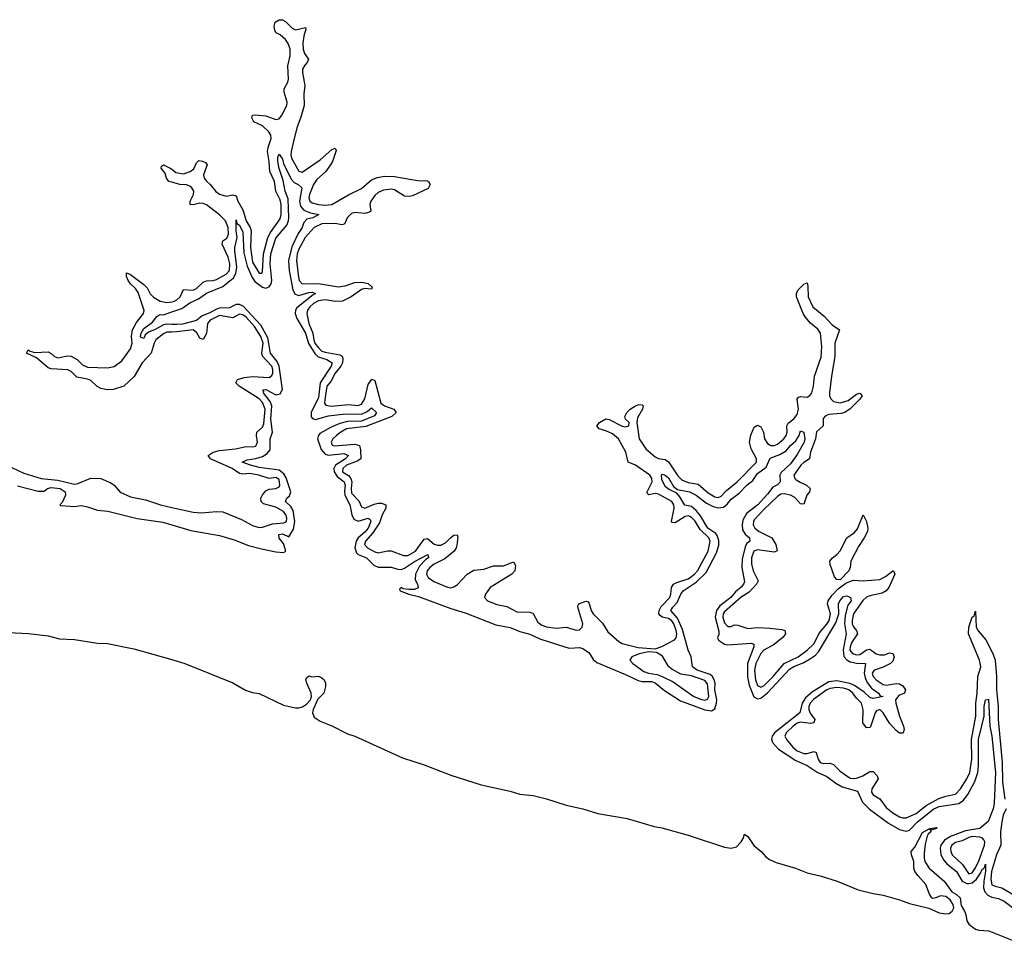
# Model space of a CAD drawing. Header units: inches. Extents: x 2323201 to 2563958, y 895391 to 1023096.
# Tile 62 of 196: x 2419078 to 2425045, y 974513 to 980089. Entities that reach past the tile are written whole.
import ezdxf

# ---------------------------------------------------------------- set-up
doc = ezdxf.new("R2010")
doc.units = ezdxf.units.IN
doc.header["$MEASUREMENT"] = 0
for name, color, linetype in [('C4917', 7, 'Continuous'), ('C4927', 7, 'Continuous'), ('C4928', 7, 'Continuous')]:
    doc.layers.add(name, color=color, linetype=linetype)

msp = doc.modelspace()

# ---------------------------------------------------------------- linework, layer by layer
at = {"layer": 'C4917', "color": 5}
for points, elevation in [([(2420000, 979105.2), (2419983, 979110), (2419968.9, 979128.9), (2419959.2, 979159.2), (2419935, 979190), (2419938, 979202), (2419949.2, 979210), (2419990, 979190.6), (2420000, 979182.9)], 80), ([(2420000, 978197.2), (2419970, 978196.3), (2419950, 978187.4), (2419904.1, 978150), (2419892.8, 978130), (2419875.9, 978070), (2419821.4, 978010), (2419771.3, 977928.7), (2419710.2, 977869.8), (2419647.2, 977850), (2419610, 977846.9), (2419570, 977854.8), (2419547.5, 977867.5), (2419510, 977904), (2419490, 977912), (2419424.6, 977924.6), (2419390, 977957.7), (2419370, 977967.7), (2419270, 977973.9), (2419250, 977979.9), (2419181.2, 978041.2), (2419119.7, 978070), (2419130, 978090.4), (2419141.4, 978081.4), (2419170, 978074.3), (2419250, 978076.8), (2419270, 978066.5), (2419289.1, 978049.1), (2419310, 978040.4), (2419367.1, 978052.9), (2419390, 978051.5), (2419425.7, 978030), (2419458.8, 977998.9), (2419490, 977984.1), (2419610, 977981), (2419650, 977988.9), (2419696.8, 978023.2), (2419750, 978095.8), (2419759.5, 978130), (2419755, 978170), (2419761.8, 978210), (2419785.2, 978254.8), (2419828.2, 978310), (2419832, 978328), (2419797, 978437), (2419780.6, 978460.6), (2419749.1, 978490), (2419736.4, 978510), (2419726, 978534), (2419725, 978555), (2419750, 978545.6), (2419830, 978485.2), (2419850, 978464.4), (2419869.1, 978429.1), (2419888.2, 978408.2), (2419930, 978384.9), (2419970, 978375.4), (2420000, 978381)], 80), ([(2420000, 978243.9), (2419970, 978245.4), (2419950, 978241.1), (2419896.2, 978210), (2419862.4, 978197.6), (2419839.1, 978180.9), (2419830, 978158), (2419810, 978166.6), (2419809.5, 978170), (2419814, 978190), (2419830, 978218.9), (2419882.3, 978257.7), (2419910, 978291.7), (2419921.1, 978298.9), (2419930, 978302.8), (2419950, 978300.9), (2420000, 978318.8)], 60), ([(2418930, 977423.7), (2419102.6, 977342.6), (2419209.3, 977309.3), (2419310, 977299), (2419410, 977276.7), (2419430, 977279.8), (2419510, 977312.6), (2419570, 977309.8), (2419630, 977284.6), (2419650, 977269.7), (2419686.6, 977226.6), (2419750, 977198.3), (2419840.9, 977180.9), (2419932.2, 977150), (2420000, 977134.7)], 80), ([(2419065.9, 977265.9), (2419190, 977232.8), (2419226.5, 977233.5), (2419246.4, 977250), (2419270, 977256), (2419323.8, 977250), (2419353.1, 977230), (2419355.5, 977210), (2419335.9, 977164.1), (2419321, 977150), (2419327.1, 977147.1), (2419410, 977140.7), (2419450, 977145.6), (2419490, 977139.3), (2419550, 977117.7), (2419611.7, 977111.7), (2419790, 977068.7), (2419946.4, 977046.4), (2420000, 977030.4)], 60), ([(2419010, 976376.8), (2419131.8, 976371.8), (2419250, 976356.6), (2419319.2, 976339.2), (2419410, 976335.7), (2419550, 976312), (2419610.1, 976310.1), (2419770, 976279.1), (2420000, 976212.9)], 40)]:
    msp.add_lwpolyline(points, dxfattribs=dict(at, elevation=elevation))
at = {"layer": 'C4927', "color": 5}
for points, elevation in [([(2420000, 979182.9), (2420024.3, 979164.3), (2420070, 979154.9), (2420111, 979169), (2420133.8, 979186.2), (2420150, 979223.2), (2420164.1, 979235.9), (2420186.9, 979233.1), (2420205.1, 979225.1), (2420214.2, 979210), (2420192.1, 979150), (2420195.8, 979130), (2420210, 979110.6), (2420231.6, 979091.6), (2420267.6, 979047.6), (2420290, 979031.7), (2420330, 979020.6), (2420370, 979027.4), (2420390, 979021.5), (2420400.1, 978990), (2420430, 978938.5), (2420451.5, 978870), (2420475.5, 978830), (2420481.4, 978810), (2420477.2, 978710), (2420490, 978621), (2420530, 978554), (2420545.6, 978554.4), (2420550, 978564.7), (2420556.7, 978670), (2420582.8, 978770), (2420598.9, 978801.1), (2420657.7, 978882.3), (2420663.6, 978910), (2420663.7, 978970), (2420657.4, 978997.4), (2420630.2, 979050), (2420623.1, 979110), (2420593.3, 979170), (2420590.7, 979230), (2420581, 979290), (2420584.6, 979315.4), (2420602.6, 979370), (2420601, 979390), (2420587.2, 979410), (2420550, 979446.1), (2420496.5, 979470), (2420485.3, 979494.7), (2420489, 979511), (2420507.1, 979513), (2420570, 979507.1), (2420630, 979484.6), (2420650, 979489.1), (2420667.8, 979510), (2420696.8, 979570), (2420700.1, 979590), (2420681, 979650), (2420681.7, 979670), (2420702.8, 979710), (2420707.3, 979730), (2420703.4, 979810), (2420717.8, 979870), (2420718, 979910), (2420704.6, 979944.6), (2420688.6, 979968.6), (2420657.7, 979997.7), (2420653.1, 980000)], 80), ([(2420802.7, 980000), (2420799.5, 979990), (2420794.8, 979950), (2420797, 979910), (2420804.6, 979884.6), (2420829.1, 979850), (2420821.2, 979830), (2420805.7, 979814.3), (2420792.8, 979790), (2420791.9, 979770), (2420806.2, 979690), (2420799.2, 979640.8), (2420802.4, 979570), (2420782, 979498), (2420759, 979441), (2420741, 979370), (2420724.4, 979290), (2420722.2, 979270), (2420726.2, 979250), (2420770, 979171), (2420790, 979165.5), (2420899.8, 979240.2), (2420970, 979303.1), (2420990.9, 979310.9), (2420996.5, 979296.5), (2420974, 979230), (2420962.3, 979210), (2420931.7, 979168.3), (2420879.6, 979120.4), (2420859, 979090), (2420835.3, 979030), (2420831.2, 979010), (2420836.5, 978990), (2420850, 978980.1), (2420890, 978969.4), (2420930, 978964.8), (2420970, 978969.1), (2421070, 979028.8), (2421150, 979067), (2421210, 979119.2), (2421247, 979133), (2421290, 979140.7), (2421350, 979138.9), (2421490, 979114.5), (2421550, 979113), (2421556.4, 979110), (2421565.3, 979090), (2421553.4, 979066.6), (2421457.9, 979022.1), (2421441.5, 979018.5), (2421410, 979020.4), (2421350, 979057.7), (2421330, 979062.4), (2421283.9, 979056.1), (2421250, 979042.9), (2421230, 979023.7), (2421206.3, 978990), (2421199.3, 978970), (2421205.3, 978930), (2421197.5, 978922.5), (2421170, 978915.6), (2421110, 978920.4), (2421090, 978915), (2421061.9, 978890), (2421046, 978850), (2421030, 978846.7), (2420990, 978854.4), (2420910, 978852.2), (2420862, 978830), (2420807.4, 978770), (2420770, 978698.6), (2420760.6, 978670), (2420756.3, 978630), (2420767.5, 978530), (2420772.7, 978510), (2420790, 978488.9), (2420890, 978490.7), (2421010, 978470.7), (2421050, 978476.9), (2421110, 978498.3), (2421150, 978500.1), (2421190, 978490.9), (2421213.7, 978470), (2421210, 978456), (2421170, 978460.4), (2421150, 978454.1), (2421087.6, 978410), (2421034.8, 978385.2), (2420990, 978383), (2420930, 978391.7), (2420890, 978387.1), (2420857.9, 978370), (2420836.6, 978350), (2420822.4, 978330), (2420817.7, 978310), (2420831.1, 978250), (2420855.4, 978190), (2420860.4, 978150), (2420867.8, 978130), (2420890, 978100.7), (2420910, 978082.4), (2420930, 978074.9), (2421019.2, 978059.2), (2421032, 978052), (2421037.5, 978037.5), (2421034.9, 978010), (2421024.3, 977990), (2420990, 977948.6), (2420963.3, 977896.7), (2420939.1, 977870), (2420926.6, 977786.6), (2420926.3, 977766.3), (2420933.6, 977753.6), (2420967.9, 977747.9), (2421070, 977758.4), (2421130, 977751.5), (2421150, 977760.7), (2421170, 977792.2), (2421190, 977880.2), (2421211.5, 977911.5), (2421230, 977904.2), (2421266.7, 977766.7), (2421289.7, 977749.7), (2421346, 977730), (2421359.4, 977710), (2421334.3, 977685.7), (2421175.2, 977624.8), (2421059.1, 977610), (2421023.6, 977590), (2420999, 977570), (2420976.8, 977550), (2420965.1, 977530), (2420972.7, 977512.7), (2420988.5, 977508.5), (2421110, 977518.1), (2421137.9, 977510), (2421144.2, 977484.2), (2421145.5, 977430), (2421123.9, 977416), (2421059.7, 977390), (2421036.7, 977370), (2421035.5, 977350), (2421070, 977327.4), (2421085.3, 977310), (2421090.2, 977290), (2421086.3, 977250), (2421090, 977222), (2421134, 977174), (2421150, 977138.8), (2421170, 977129.7), (2421225.5, 977154.5), (2421250, 977159.9), (2421270, 977160.1), (2421297.7, 977150), (2421297.4, 977130), (2421274.5, 977090), (2421259, 977041), (2421219, 976981), (2421174, 976930), (2421167, 976910), (2421185.8, 976890), (2421230, 976865.3), (2421250, 976860.7), (2421307.3, 976872.7), (2421330, 976871.6), (2421404.4, 976844.4), (2421430, 976843.4), (2421476.7, 976870), (2421530, 976942.6), (2421550, 976947.5), (2421590, 976912.2), (2421610, 976906.1), (2421630, 976906.1), (2421659.3, 976920.7), (2421690, 976953.7), (2421710, 976967.3), (2421728.9, 976968.9), (2421734.2, 976954.2), (2421727.1, 976907.1), (2421724.1, 976890), (2421711.9, 976870), (2421655.6, 976824.4), (2421590, 976790.5), (2421564.6, 976770), (2421547.2, 976750), (2421543.3, 976730), (2421554.5, 976710), (2421587, 976687), (2421670, 976652.6), (2421691.3, 976648.7), (2421710, 976653), (2421730, 976666.2), (2421789.3, 976730.7), (2421830, 976754.7), (2421890, 976760.3), (2421950, 976781.6), (2422010, 976780.3), (2422070, 976806.2), (2422082.7, 976782.7), (2422079.6, 976750), (2422059.8, 976730), (2421930, 976648.9), (2421900.7, 976610), (2421895.7, 976590), (2421912.7, 976570), (2421970, 976546.1), (2422030, 976533.8), (2422090, 976501.7), (2422170, 976500.5), (2422190, 976492.8), (2422219, 976439), (2422241.6, 976421.6), (2422270, 976411.4), (2422330, 976402.6), (2422390, 976408.6), (2422450, 976392.1), (2422470, 976393.6), (2422487.4, 976410), (2422490.3, 976430), (2422459.6, 976530), (2422461.3, 976538.7), (2422466, 976550), (2422510, 976568), (2422522.6, 976562.6), (2422530, 976552.2), (2422541.3, 976510), (2422554.5, 976490), (2422610, 976434.7), (2422642, 976382), (2422710, 976321.8), (2422730, 976311.3), (2422825.5, 976285.5), (2422930, 976278.6), (2422970, 976291.9), (2423046.2, 976333.8), (2423055.7, 976344.3), (2423060.5, 976370), (2423057.2, 976390), (2423041.5, 976430), (2423030, 976447.2), (2423010, 976461.5), (2422971.1, 976471.1), (2422959.5, 976479.5), (2422952.1, 976490), (2422953.3, 976510), (2422964.7, 976535.3), (2423018.6, 976590), (2423024.9, 976610), (2423027.2, 976650), (2423040.4, 976670), (2423059.7, 976680.3), (2423130, 976702.7), (2423168.3, 976730), (2423185.9, 976750), (2423249.7, 976870), (2423263.5, 976930), (2423254.1, 976950), (2423202, 977001.9), (2423171.3, 977051.3), (2423150, 977074), (2423139.3, 977079.4), (2423130, 977083.9), (2423110, 977080.4), (2423050, 977041.4), (2423030, 977042.8), (2423027.2, 977050), (2423043.8, 977130), (2423042.5, 977150), (2423030.2, 977170), (2422950, 977214.2), (2422930, 977218.5), (2422890, 977210.7), (2422881.1, 977221.1), (2422879.9, 977230), (2422910.2, 977290), (2422908.9, 977310), (2422897.5, 977330), (2422810, 977390.2), (2422764.8, 977410), (2422752.1, 977470), (2422707.2, 977550), (2422670, 977579.9), (2422630, 977599), (2422589.4, 977610), (2422575.3, 977630), (2422591.8, 977650), (2422630, 977672.1), (2422650, 977667.4), (2422730, 977626.7), (2422750, 977623.1), (2422770, 977628.8), (2422770.9, 977650), (2422749.8, 977669.8), (2422745.7, 977685.7), (2422757.1, 977710), (2422777.2, 977730), (2422810, 977750.1), (2422830, 977757.7), (2422850, 977756.5), (2422856.9, 977750), (2422852, 977730), (2422822.9, 977677), (2422817.6, 977650), (2422831.3, 977550), (2422872.2, 977490), (2422930, 977440.8), (2422950, 977430.9), (2422990, 977424.5), (2423010, 977411.4), (2423066.9, 977326.9), (2423090, 977302.4), (2423130, 977285.7), (2423190, 977274.9), (2423250, 977223.2), (2423290, 977198.9), (2423310, 977195.1), (2423330, 977203.7), (2423362.1, 977237.9), (2423426.2, 977290), (2423542.6, 977410), (2423544.2, 977430), (2423511.9, 977490), (2423501.3, 977530), (2423508.1, 977571.9), (2423530, 977620.1), (2423550, 977632.7), (2423570, 977622.7), (2423585.7, 977590), (2423591.4, 977550), (2423610, 977522.3), (2423630.7, 977510.7), (2423650, 977510.4), (2423670, 977518.7), (2423708.5, 977550), (2423723.5, 977570), (2423728.5, 977590), (2423727.2, 977630), (2423734.4, 977645.6), (2423770, 977671.6), (2423790, 977698), (2423798.2, 977730), (2423789.9, 977790.1), (2423797.6, 977802.4), (2423810, 977806.6), (2423850, 977803.4), (2423867.4, 977812.6), (2423878.4, 977830), (2423888.5, 977870), (2423893.8, 977930), (2423935, 978045), (2423939.6, 978110), (2423930.5, 978190.5), (2423915, 978215), (2423870, 978250.4), (2423837.3, 978290), (2423825.1, 978310), (2423785.8, 978410), (2423784.9, 978430), (2423794.3, 978450), (2423830, 978487.2), (2423850, 978496), (2423855.1, 978475.1), (2423855.9, 978410), (2423884, 978350), (2423954.3, 978294.3), (2424001.2, 978241.2), (2424047.2, 978210), (2424018.1, 978130), (2424018.7, 978050), (2423996.8, 977930), (2423985.4, 977830), (2423986.3, 977810), (2423993.4, 977793.4), (2424010, 977777), (2424051.1, 977768.9), (2424097.9, 977782.1), (2424150, 977821.2), (2424170, 977826.7), (2424183.5, 977810), (2424170.2, 977790), (2424110, 977731.3), (2424079.2, 977710), (2424056.5, 977703.5), (2423982.3, 977697.7), (2423962.3, 977690), (2423946.9, 977673.1), (2423947.3, 977630), (2423907.2, 977592.8), (2423901.3, 977550), (2423870.1, 977470.1), (2423864.2, 977430), (2423830, 977407.9), (2423811.5, 977390), (2423770.4, 977330), (2423774.6, 977310), (2423782.9, 977302.9), (2423806.9, 977286.9), (2423846.7, 977270), (2423868.4, 977250), (2423864, 977230), (2423847.3, 977210), (2423830, 977154.2), (2423810, 977156.8), (2423775.1, 977195.1), (2423750, 977209.4), (2423710, 977216.4), (2423690, 977214.4), (2423670, 977201.9), (2423590, 977124.7), (2423530, 977059.4), (2423524.5, 977050), (2423523.2, 977030), (2423533.1, 977010), (2423560.1, 976990), (2423636.6, 976950), (2423659.7, 976910), (2423668.7, 976871.3), (2423650, 976864), (2423550, 976878.7), (2423526.7, 976870), (2423512.5, 976830), (2423513.4, 976793.4), (2423522.7, 976750), (2423553.8, 976690), (2423542.7, 976670), (2423498.5, 976621.5), (2423450, 976591.4), (2423350, 976501.5), (2423342, 976490), (2423338.6, 976470), (2423350, 976435.6), (2423370, 976413.2), (2423390, 976414.2), (2423410, 976422.7), (2423430, 976422.6), (2423490, 976402.5), (2423550, 976408.4), (2423624.5, 976404.5), (2423696.4, 976396.4), (2423715.6, 976390), (2423719.5, 976370), (2423704.8, 976350), (2423650, 976304), (2423587.9, 976270), (2423570, 976249.2), (2423539.5, 976190), (2423531.6, 976150), (2423536.5, 976090), (2423550, 976057.2), (2423570, 976046.3), (2423590, 976056.5), (2423643.8, 976110), (2423710, 976190), (2423795.1, 976230), (2423850, 976269.4), (2423890, 976308), (2423924.9, 976375.1), (2423970, 976427.2), (2423983.8, 976450), (2423992.6, 976490), (2423973.9, 976550), (2423977.4, 976570), (2423999, 976601), (2424037.4, 976642.6), (2424083.9, 976676.1), (2424130, 976694.1), (2424189.4, 976689.4), (2424290, 976698.1), (2424324.3, 976715.7), (2424370, 976750.8), (2424373.4, 976750), (2424382, 976730), (2424344.3, 976650), (2424330, 976630.4), (2424304.9, 976615.1), (2424230, 976598.9), (2424209.7, 976590.3), (2424188.2, 976571.9), (2424130.4, 976490), (2424122, 976450), (2424123.1, 976430), (2424130.8, 976410.8), (2424149.3, 976390), (2424155.9, 976370), (2424120.3, 976319.7), (2424110.6, 976290), (2424109.8, 976270), (2424124, 976250), (2424150, 976241.8), (2424170, 976244.2), (2424210, 976271.8), (2424230, 976276.9), (2424268.9, 976248.9), (2424290, 976241.1), (2424318.3, 976241.7), (2424350, 976253.9), (2424370.4, 976250.4), (2424377.3, 976230), (2424370, 976203.7), (2424354.7, 976190), (2424311.8, 976168.2), (2424255.4, 976150), (2424244.7, 976130), (2424250.1, 976110), (2424268.9, 976090), (2424310, 976062.3), (2424330, 976057.4), (2424390, 976067.6), (2424410, 976066.7), (2424430, 976053.8), (2424446.4, 976030), (2424440.7, 976010), (2424404.8, 975995.2), (2424386.4, 975970), (2424387.2, 975950), (2424410.1, 975870), (2424434.5, 975810), (2424438.9, 975790), (2424432.7, 975770), (2424430, 975766.5), (2424410, 975766.5), (2424390, 975784.6), (2424348.9, 975828.9), (2424311.2, 975890), (2424290, 975909.9), (2424270, 975903.4), (2424262, 975890), (2424233.5, 975806.5), (2424230, 975802.4), (2424210, 975800.2), (2424187, 975830), (2424190.6, 975909.4), (2424180.5, 975950), (2424150, 975978.9), (2424127.1, 976010), (2424102.7, 976030), (2424070, 976040.8), (2424030, 976043.2), (2423990, 976038.3), (2423970, 976030.2), (2423888.6, 975971.4), (2423869.1, 975950), (2423860.2, 975930), (2423860.3, 975910), (2423868.7, 975888.7), (2423896.8, 975850), (2423890.7, 975830), (2423870, 975825.8), (2423810, 975833.2), (2423790, 975828.1), (2423764.5, 975810), (2423722.9, 975770), (2423714.2, 975750), (2423724.5, 975730), (2423763.5, 975683.5), (2423790, 975660.1), (2423830, 975644.1), (2423850, 975644.4), (2423890, 975656.5), (2423905.4, 975650), (2423916, 975610), (2423930, 975590.1), (2423950, 975583.8), (2423990, 975585.1), (2424010, 975577.8), (2424050, 975538), (2424110, 975495.9), (2424130, 975492.4), (2424150, 975494.9), (2424188.4, 975510), (2424230, 975536), (2424250, 975535.3), (2424275, 975510), (2424280.8, 975490), (2424242.8, 975430), (2424239.9, 975410), (2424250, 975393.2), (2424290.5, 975370.5), (2424330, 975317.4), (2424370, 975285.5), (2424410, 975260.8), (2424430, 975254.1), (2424450, 975254.1), (2424510, 975280.5), (2424570.6, 975329.4), (2424648.4, 975371.6), (2424690, 975385.9), (2424750, 975398.3), (2424779.5, 975430), (2424817.7, 975490), (2424836.6, 975530), (2424847.2, 975610), (2424846.3, 975730), (2424871.5, 975870), (2424871.7, 975950), (2424881, 976010), (2424885.3, 976110), (2424901.7, 976170), (2424895.4, 976210), (2424827.7, 976370), (2424830, 976410.3), (2424850, 976470.4), (2424862.7, 976477.3), (2424870, 976506), (2424874.2, 976410), (2424886.4, 976386.4), (2424932.1, 976332.1), (2424974.8, 976250), (2424988.8, 976210), (2424998.1, 976110), (2424997.7, 976030), (2425007.5, 975930), (2425007.6, 975850), (2425031.1, 975590), (2425034.4, 975470), (2425048.3, 975368.3)], 80), ([(2420000, 978318.8), (2420059.9, 978340.1), (2420110, 978373.7), (2420162.2, 978397.8), (2420210, 978433.1), (2420310, 978473.8), (2420373.8, 978526.2), (2420388.5, 978551.5), (2420394.4, 978590), (2420381.5, 978690), (2420381.5, 978710), (2420395.5, 978770), (2420389.4, 978810.6), (2420390, 978877.1), (2420394.3, 978854.3), (2420410, 978844.4), (2420430, 978802.7), (2420436.2, 978676.2), (2420456.2, 978596.1), (2420487, 978527), (2420503, 978503), (2420550, 978469), (2420570, 978463.8), (2420590, 978470.7), (2420601.8, 978490), (2420606.4, 978510), (2420595.3, 978610), (2420600.2, 978670), (2420630, 978766), (2420696.3, 978843.7), (2420706.9, 978870), (2420709.1, 978890), (2420704.6, 979004.6), (2420686.3, 979050), (2420674.6, 979114.6), (2420650, 979187.3), (2420642.5, 979230), (2420643.6, 979256.4), (2420650, 979275.5), (2420670, 979243.7), (2420677.5, 979217.5), (2420722.5, 979122.5), (2420742.1, 979102.1), (2420765.3, 979090), (2420788.9, 979070), (2420773.3, 978990), (2420779.2, 978959.2), (2420797.8, 978937.8), (2420811.3, 978931.3), (2420840.1, 978920.1), (2420890.5, 978910), (2420854, 978890), (2420819.1, 978880.9), (2420799.9, 978860.1), (2420789.5, 978830), (2420766.5, 978793.5), (2420726.8, 978713.2), (2420706.3, 978630), (2420712.1, 978570), (2420732.6, 978452.6), (2420747, 978427), (2420770, 978418.2), (2420830, 978436.6), (2420850, 978438.1), (2420871.5, 978430), (2420856.4, 978423.6), (2420757.1, 978342.9), (2420750.1, 978330), (2420747.4, 978310), (2420758.7, 978278.7), (2420809.8, 978190), (2420827.6, 978127.6), (2420866.6, 978066.6), (2420886.9, 978046.9), (2420938.9, 978030), (2420972.5, 978010), (2420966.4, 977990), (2420898.5, 977890), (2420890, 977800.3), (2420844.4, 977710), (2420844.6, 977684.6), (2420853, 977673), (2420870, 977667), (2420949.2, 977689.2), (2421050, 977701.9), (2421150, 977699.5), (2421183.8, 977716.2), (2421210, 977737.6), (2421240.4, 977710), (2421228.1, 977690), (2421150, 977658.2), (2421065.2, 977654.8), (2421017.6, 977642.4), (2420961.2, 977618.8), (2420898.1, 977581.9), (2420888.2, 977570), (2420883.7, 977550), (2420906.1, 977486.1), (2420930, 977458.4), (2420950, 977451.3), (2421041.8, 977461.8), (2421070.1, 977450.1), (2421052.3, 977430), (2420991.1, 977390), (2420981.6, 977370), (2420984, 977350), (2421002.1, 977322.1), (2421043.6, 977290), (2421049.7, 977270), (2421046, 977234), (2421049.5, 977210), (2421079.9, 977150), (2421091.2, 977090), (2421104, 977064), (2421130, 977050.7), (2421190, 977070.1), (2421202.7, 977062.7), (2421206.1, 977050), (2421190.5, 977010), (2421170, 976985), (2421130, 976950), (2421117.1, 976930), (2421109.2, 976889.2), (2421119.6, 976859.6), (2421130, 976850.6), (2421180.2, 976830), (2421224.6, 976784.6), (2421250, 976772.2), (2421330, 976772.9), (2421370, 976760.6), (2421390, 976759.7), (2421410, 976767.1), (2421470, 976807.7), (2421552.4, 976850), (2421555.5, 976830), (2421539.8, 976820.2), (2421501.8, 976778.2), (2421476.5, 976730), (2421475.4, 976695.4), (2421488.5, 976670), (2421492.7, 976647.3), (2421470, 976638.4), (2421436.9, 976636.9), (2421401.6, 976641.6), (2421390, 976649.2), (2421380.9, 976639.1), (2421383.1, 976630), (2421437.3, 976610), (2421495.6, 976595.6), (2421690, 976522), (2421777.4, 976497.4), (2421963.8, 976423.8), (2422050, 976407.7), (2422110, 976383.5), (2422170, 976368), (2422230, 976339.1), (2422387.7, 976287.7), (2422410, 976282.9), (2422470, 976286.1), (2422490, 976280.1), (2422530, 976254.3), (2422552.9, 976212.9), (2422575.4, 976195.4), (2422750, 976123.6), (2422825.6, 976085.6), (2422850, 976080.1), (2422910, 976080.6), (2422930, 976072.9), (2422985, 976025), (2423083.3, 975963.3), (2423230, 975908.4), (2423270, 975902.4), (2423290, 975915), (2423301.6, 975950), (2423302.9, 975970), (2423291.4, 976030), (2423291.9, 976070), (2423287.6, 976090), (2423273.7, 976113.7), (2423262.3, 976122.3), (2423183.6, 976150), (2423154.9, 976170), (2423146.8, 976230), (2423129.9, 976270), (2423094.7, 976394.7), (2423063.9, 976463.9), (2423025.1, 976510), (2423035.3, 976530), (2423061.9, 976558.1), (2423083.9, 976610), (2423097.9, 976630), (2423178.1, 976681.9), (2423239.1, 976740.9), (2423300.8, 976859.2), (2423314.5, 976905.5), (2423315.5, 976935.5), (2423305.6, 976965.6), (2423297.2, 976977.2), (2423248.7, 977010), (2423204.5, 977084.5), (2423177, 977117), (2423150, 977140.9), (2423108.9, 977148.9), (2423079.6, 977199.6), (2423060.7, 977220.7), (2423010, 977245.8), (2422990, 977262.6), (2422970, 977303.7), (2422966.9, 977333.1), (2422970, 977337.1), (2422990, 977331), (2423010, 977314), (2423040.9, 977260.9), (2423064.2, 977244.2), (2423138, 977230), (2423177.5, 977210), (2423240.7, 977160.7), (2423279.8, 977139.8), (2423310, 977132.8), (2423342.6, 977137.4), (2423365.7, 977154.3), (2423390, 977184.9), (2423439.2, 977220.8), (2423484.5, 977270), (2423521.2, 977298.8), (2423550, 977340.6), (2423601.8, 977378.2), (2423626.1, 977433.9), (2423685.4, 977454.6), (2423722.1, 977477.9), (2423748.5, 977510), (2423782.4, 977537.6), (2423802.6, 977570), (2423810, 977598.8), (2423830, 977591.3), (2423836.1, 977550), (2423832.2, 977530), (2423790, 977455.8), (2423750, 977398.7), (2423693.1, 977346.9), (2423685.4, 977330), (2423687.6, 977290), (2423670, 977272.4), (2423642.2, 977257.8), (2423610, 977214.5), (2423550.6, 977150), (2423482.8, 977097.2), (2423461.4, 977058.6), (2423456.1, 977030), (2423459.2, 976999.2), (2423473.6, 976973.6), (2423500.3, 976950), (2423502.6, 976930), (2423484.3, 976915.7), (2423476.8, 976903.2), (2423456.3, 976823.7), (2423453.7, 976770), (2423470, 976685.1), (2423465.1, 976670), (2423450, 976651.6), (2423416.5, 976623.5), (2423388.7, 976590), (2423321.8, 976538.2), (2423300.1, 976510), (2423292.2, 976470), (2423314.2, 976385.8), (2423314, 976366), (2423306.5, 976346.5), (2423312.8, 976330), (2423350, 976306.6), (2423370, 976302.3), (2423510, 976312.5), (2423527.4, 976307.4), (2423527.9, 976290), (2423489.2, 976190), (2423488.6, 976108.6), (2423498.9, 976058.9), (2423528.1, 975988.1), (2423550, 975975.2), (2423570, 975980.4), (2423610, 976012.3), (2423744.1, 976155.9), (2423768.7, 976171.3), (2423826.4, 976193.6), (2423865.1, 976214.9), (2423899.9, 976240.1), (2423919.3, 976260.7), (2424024.5, 976435.5), (2424041.9, 976490), (2424040.7, 976550), (2424048, 976570), (2424070, 976595.3), (2424090, 976600.2), (2424097.7, 976597.7), (2424113.7, 976590), (2424116.5, 976570), (2424097.6, 976542.4), (2424080, 976480), (2424075.8, 976430), (2424086.1, 976370), (2424067.8, 976272.2), (2424072.8, 976232.8), (2424090, 976210.8), (2424110, 976199.4), (2424150, 976192), (2424203.7, 976190), (2424195.9, 976130), (2424201.8, 976101.8), (2424214.2, 976074.2), (2424239.8, 976039.8), (2424282, 976010), (2424293.4, 975993.4), (2424310.2, 975990), (2424250, 975977.3), (2424230, 975983.4), (2424195.2, 976015.2), (2424136.3, 976056.3), (2424108.9, 976068.9), (2424030, 976084.6), (2423980.6, 976079.4), (2423883.1, 976016.9), (2423839.2, 975980.8), (2423819, 975950), (2423806.6, 975890), (2423652.1, 975770), (2423637.2, 975750), (2423633.5, 975733.5), (2423639.4, 975710), (2423676.8, 975670), (2423781.3, 975601.3), (2423850, 975571), (2423910, 975530.4), (2423970, 975505.8), (2424024.9, 975464.9), (2424062.8, 975442.8), (2424155.7, 975415.7), (2424185.8, 975350), (2424228, 975308), (2424342.5, 975222.5), (2424410, 975183.4), (2424450, 975173.5), (2424470, 975179.9), (2424518.1, 975230), (2424617.2, 975310), (2424650, 975322.5), (2424770, 975340.6), (2424798.4, 975361.6), (2424824.9, 975395.1), (2424865.9, 975474.1), (2424884.8, 975530), (2424889.2, 975570.8), (2424887.8, 975730), (2424923.6, 975870), (2424923.7, 975930), (2424930, 975968.5), (2424950, 975973.7), (2424956.7, 975810), (2424969.2, 975750), (2424992, 975530), (2424983.7, 975343.7), (2424977.9, 975310), (2424946.7, 975233.3), (2424895.7, 975190), (2424810, 975175.5), (2424717.9, 975142.1), (2424681.5, 975118.5), (2424660.7, 975090), (2424655.5, 975070), (2424660.4, 975030), (2424677.5, 974997.5), (2424696.3, 974976.4), (2424755.3, 974930), (2424790, 974870), (2424817.1, 974857.1), (2424830, 974855.9), (2424850, 974861.9), (2424876.7, 974883.3), (2424901.4, 974918.6), (2424910, 974944.2), (2424915.8, 974944.2), (2424925.6, 974954.4), (2424930, 974973.7), (2424930.6, 974930.6), (2424919.9, 974870), (2424919.4, 974830), (2424926.6, 974806.6), (2424945.2, 974785.2), (2424970, 974774.1), (2425010, 974766.7), (2425044, 974750), (2425110, 974700.1)], 60), ([(2420000, 978381), (2420010, 978382.8), (2420030, 978391.5), (2420050.6, 978410), (2420070, 978454.5), (2420130, 978450.1), (2420150, 978460.8), (2420190, 978498.6), (2420210, 978507), (2420250, 978508.7), (2420270, 978515.5), (2420330, 978548.6), (2420348.9, 978570), (2420351.9, 978610), (2420342.6, 978650), (2420305.2, 978730), (2420309.6, 978750.4), (2420333.1, 978766.9), (2420343.3, 978790), (2420341.4, 978830), (2420326.4, 978870), (2420290, 978908.2), (2420210, 978967.7), (2420190, 978976), (2420170, 978977.5), (2420130, 978968.8), (2420110.8, 978970.8), (2420111, 978990), (2420132.2, 979030), (2420132.8, 979050), (2420121.8, 979070), (2420110, 979080.9), (2420090, 979089.5), (2420048.7, 979091.3), (2420000, 979105.2)], 80), ([(2420000, 977030.4), (2420115.8, 976995.8), (2420290, 976964), (2420377.9, 976937.9), (2420465.2, 976905.2), (2420544.6, 976884.6), (2420630, 976865.3), (2420677.3, 976862.7), (2420690.7, 976869.3), (2420685.7, 976890), (2420676.4, 976916.4), (2420650, 976949.6), (2420648.2, 976970), (2420670, 976975), (2420710, 976956.5), (2420736.7, 977003.3), (2420745.2, 977050), (2420736, 977116), (2420721, 977141), (2420688.7, 977170), (2420698, 977190), (2420714.3, 977205.7), (2420720.6, 977230), (2420693.4, 977313.4), (2420678.8, 977338.8), (2420650, 977361.3), (2420530, 977376.9), (2420476.8, 977390), (2420427.1, 977410), (2420456.5, 977423.5), (2420510, 977431), (2420550, 977444.1), (2420578.1, 977461.9), (2420595.5, 977484.5), (2420595.9, 977550), (2420610.3, 977590), (2420600, 977670), (2420605.4, 977750), (2420596.7, 977776.7), (2420554.9, 977830), (2420557, 977837), (2420552.1, 977847.9), (2420570, 977848.4), (2420630, 977816.6), (2420656.9, 977823.1), (2420671.8, 977850), (2420650, 977990), (2420638.2, 978018.2), (2420599, 978070), (2420582.1, 978162.1), (2420538.7, 978238.7), (2420433.3, 978353.3), (2420410, 978364.7), (2420390, 978364.7), (2420350, 978344.4), (2420290, 978342.5), (2420270, 978335.2), (2420230, 978312.9), (2420184.8, 978295.2), (2420150, 978266.3), (2420065.4, 978245.4), (2420030, 978242.3), (2420000, 978243.9)], 60), ([(2420000, 977134.7), (2420130, 977105.4), (2420177.7, 977102.3), (2420270, 977111.2), (2420310, 977107.5), (2420421.7, 977061.7), (2420490, 977025.6), (2420530, 977013.6), (2420550, 977016), (2420610, 977035.5), (2420679.4, 977040.6), (2420694.9, 977050), (2420696.7, 977070), (2420691.8, 977090), (2420676.7, 977110), (2420630, 977137.3), (2420556.3, 977156.3), (2420540.7, 977170), (2420539.6, 977190), (2420549.1, 977210.9), (2420570, 977236.3), (2420590, 977246.5), (2420630, 977250.2), (2420650, 977260.2), (2420655.1, 977270), (2420650, 977304.2), (2420630, 977315.2), (2420590, 977310.4), (2420526.9, 977330), (2420470, 977340.2), (2420430, 977335.6), (2420410, 977339.4), (2420366.7, 977370), (2420233.8, 977430), (2420221.2, 977450), (2420251, 977470), (2420290, 977479.9), (2420387, 977490), (2420450, 977503.9), (2420490, 977501.8), (2420510, 977506), (2420519.9, 977530), (2420513.1, 977570), (2420515, 977590), (2420550, 977621.2), (2420558.7, 977641.3), (2420566.4, 977730), (2420548.8, 977770), (2420530, 977791.9), (2420408.1, 977870), (2420388.1, 977890), (2420398.2, 977910), (2420437.7, 977922.3), (2420490, 977927.4), (2420590, 977921.5), (2420606.3, 977933.7), (2420611.4, 977948.5), (2420611.9, 977970), (2420605.7, 977990), (2420550.2, 978050.2), (2420544.9, 978070), (2420553.7, 978130), (2420540.5, 978170), (2420501.7, 978230), (2420450, 978286.6), (2420430, 978301.7), (2420410, 978304.7), (2420370, 978283.9), (2420290, 978296.9), (2420233.5, 978270), (2420216.2, 978250), (2420210, 978187.8), (2420190, 978152), (2420170, 978159.8), (2420152.8, 978192.8), (2420130, 978210.2), (2420030, 978198.1), (2420000, 978197.2)], 80), ([(2420000, 976212.9), (2420079.5, 976190), (2420370, 976072.9), (2420447, 976027), (2420490, 976013.9), (2420530, 976008.3), (2420677.4, 975937.4), (2420750, 975920.1), (2420770, 975920.7), (2420792, 975928), (2420817, 975943), (2420840.9, 975970), (2420846.6, 975990), (2420844.5, 976010), (2420818, 976070), (2420813.3, 976090), (2420817.2, 976102.7), (2420830, 976115.3), (2420849.2, 976109.2), (2420890, 976112), (2420910, 976102.1), (2420922.5, 976090), (2420932.3, 976070), (2420932.5, 976050), (2420920.9, 976010), (2420885.9, 975974.1), (2420855.9, 975910), (2420853.2, 975890), (2420863.6, 975863.6), (2420899.6, 975839.6), (2420970, 975812.6), (2421064.3, 975764.3), (2421110, 975748.9), (2421399, 975619), (2421530, 975576.6), (2421690, 975512.4), (2421874.3, 975454.3), (2422050, 975416.4), (2422110, 975398.5), (2422190, 975390.8), (2422270.1, 975370.1), (2422390, 975330.8), (2422490, 975310.1), (2422581.7, 975281.7), (2422760.5, 975250), (2422922.3, 975202.3), (2422970, 975193.6), (2423130, 975150.1), (2423350, 975076.3), (2423390, 975070.1), (2423421.2, 975078.8), (2423450.6, 975110), (2423462.7, 975130), (2423470, 975154.8), (2423490, 975141.2), (2423527, 975087), (2423571.7, 975051.7), (2423599.3, 975019.3), (2423621.9, 975001.9), (2423663.2, 974983.2), (2423778.7, 974950), (2423850, 974920.8), (2423930, 974903.1), (2424032, 974872), (2424159, 974819), (2424250, 974795.6), (2424310, 974786.8), (2424410, 974758.9), (2424470, 974734.8), (2424586.7, 974706.7), (2424650, 974680.1), (2424690, 974672.9), (2424710, 974676), (2424728.7, 974690), (2424738.7, 974710), (2424734.7, 974730), (2424717.1, 974757.1), (2424690, 974778.2), (2424658.6, 974781.4), (2424629.6, 974769.6), (2424610, 974765.6), (2424605.1, 974770), (2424591.9, 974791.9), (2424569.8, 974849.8), (2424522.4, 974902.4), (2424503.6, 974930), (2424497.4, 974950), (2424496.4, 974990), (2424482, 975030), (2424481.1, 975050), (2424502.1, 975077.9), (2424550, 975166.7), (2424590, 975187.3), (2424598, 975182), (2424594, 975190), (2424636.9, 975196.9), (2424634, 975190), (2424600.3, 975179.7), (2424598.7, 975170), (2424583.7, 975156.3), (2424577, 975143), (2424565, 975095), (2424558.7, 975041.3), (2424558.9, 975010), (2424564.3, 974990), (2424590.5, 974950.6), (2424680.6, 974870), (2424726, 974806), (2424755.6, 974790), (2424777.6, 974770), (2424783.4, 974723.4), (2424803.2, 974690), (2424811.3, 974670), (2424816.9, 974630), (2424830.2, 974610), (2424870, 974579.8), (2424890, 974574.2), (2424951, 974571), (2425092.8, 974512.8)], 40), ([(2425056.8, 975310), (2425037.5, 975270), (2425029.3, 975230.7), (2425022.6, 975170), (2425023.1, 975090), (2424998, 975030), (2424968, 974930), (2424963.2, 974883.2), (2424969.4, 974849.4), (2424990, 974839.7), (2425030, 974831.4), (2425190, 974737.4)], 80)]:
    msp.add_lwpolyline(points, dxfattribs=dict(at, elevation=elevation))
at = {"layer": 'C4927', "color": 5, "elevation": 80}
for points in [[(2424050, 976697), (2424030, 976697.6), (2424015.1, 976715.1), (2423989.9, 976790), (2423987.4, 976810), (2424002.9, 976830), (2424030.3, 976849.7), (2424050, 976871.4), (2424090, 976950), (2424136.8, 976983.2), (2424155.1, 977004.9), (2424190, 977090.6), (2424210.6, 977050), (2424217.4, 977010), (2424214.9, 976990), (2424194.9, 976950), (2424160.9, 976899.1), (2424115.7, 976810), (2424110.7, 976770), (2424103.5, 976750)], [(2422890, 976259.9), (2422831.8, 976248.2), (2422788.7, 976230), (2422775.3, 976210), (2422793.7, 976190), (2422860.8, 976140.8), (2422889.2, 976130), (2422942.3, 976122.3), (2422971.6, 976111.6), (2423039.2, 976079.2), (2423163, 975990), (2423209.3, 975970.7), (2423230, 975967.6), (2423246.1, 975973.9), (2423253.6, 975990), (2423246, 976066), (2423230, 976086.2), (2423150, 976114.2), (2423085.3, 976125.3), (2423030, 976155), (2423010, 976171.5), (2422973.3, 976233.3), (2422936.7, 976256.7)], [(2424850, 975141.5), (2424830, 975135.8), (2424790, 975116.3), (2424750, 975105.4), (2424727, 975090), (2424718.1, 975070), (2424720.1, 975050), (2424729.3, 975030), (2424791.9, 974971.9), (2424823.1, 974923.1), (2424830, 974916), (2424850, 974921.7), (2424870, 974950.9), (2424890, 974993.8), (2424925.8, 975090), (2424926, 975110), (2424921.1, 975121.1), (2424912.2, 975132.2), (2424897.3, 975137.3)]]:
    msp.add_lwpolyline(points, close=True, dxfattribs=at)
at = {"layer": 'C4928', "color": 5, "elevation": 80}
msp.add_lwpolyline([(2420653.1, 980000), (2420632.8, 980010), (2420623.6, 980023.6), (2420620.2, 980050), (2420626.6, 980073.4), (2420650, 980087.5), (2420670, 980089.2), (2420690, 980077.5), (2420730, 980037.9), (2420750, 980028.6), (2420810, 980042), (2420812.2, 980030), (2420802.7, 980000)], dxfattribs=at)

doc.saveas('drawing.dxf')
